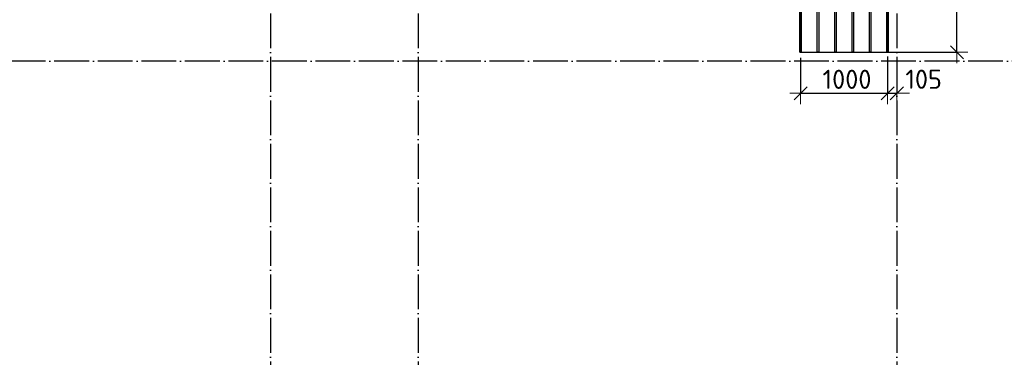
# Model space of a CAD drawing. Header units: millimetres. Extents: x -3483 to 105345, y -283423 to 72284.
# Tile 6 of 155: x 43820 to 55135, y -243864 to -239982. Entities that reach past the tile are written whole.
import ezdxf

# ---------------------------------------------------------------- set-up
doc = ezdxf.new("R2010")
doc.units = ezdxf.units.MM
doc.header["$PDMODE"] = 65
doc.linetypes.add('______11', pattern=[500, 400, -50, 0, -50])
doc.linetypes.add('______5', pattern=[1100, 800, -100, 100, -100])
doc.layers.add('Арм.стержн.Доп. Арм. верхн.зоны У', color=7, linetype='Continuous', lineweight=35, true_color=0x739641)
doc.layers.add('Осевая линия_ общее', color=7, linetype='______5', lineweight=13, true_color=0xa0a0a0)
doc.layers.add('Размерная линия_ общее', color=7, linetype='Continuous', lineweight=13)
doc.styles.add('ISOCPEUR', font='ISOCPEUR')
doc.dimstyles.new('DIMSTYLE_4', dxfattribs={"dimtxt": 220, "dimasz": 250, "dimexe": 0, "dimexo": 0, "dimgap": 110, "dimtad": 2, "dimdec": 0, "dimrnd": 5, "dimzin": 12, "dimdsep": 46, "dimtxsty": 'ISOCPEUR', "dimblk1": 'ALL_ML_STRICH', "dimblk2": 'ALL_ML_STRICH', "dimsah": 1, "dimcen": 0, "dimclrd": 7, "dimclre": 256, "dimclrt": 7, "dimadec": 0, "dimazin": 0, "dimtfac": 1, "dimtdec": 0, "dimtix": 1, "dimtmove": 2, "dimatfit": 3, "dimfxl": 0, "dimtzin": 0, "dimlwd": 0, "dimlwe": -3, "dimarcsym": 0})
doc.dimstyles.new('DIMSTYLE_5', dxfattribs={"dimtxt": 220, "dimasz": 250, "dimexe": 0, "dimexo": 0, "dimgap": 110, "dimtad": 2, "dimdec": 0, "dimrnd": 5, "dimzin": 12, "dimdsep": 46, "dimtxsty": 'ISOCPEUR', "dimblk1": 'ALL_ML_STRICH', "dimblk2": 'ALL_ML_STRICH', "dimsah": 1, "dimcen": 0, "dimclrd": 7, "dimclre": 256, "dimclrt": 7, "dimadec": 0, "dimazin": 0, "dimtfac": 1, "dimtdec": 0, "dimtix": 1, "dimtmove": 2, "dimatfit": 3, "dimfxl": 0, "dimtvp": 1.2, "dimtzin": 0, "dimlwd": 0, "dimlwe": -3, "dimarcsym": 0})

# ---------------------------------------------------------------- blocks, each defined once
blk = doc.blocks.new('ALL_ML_STRICH')
at = {"color": 0, "linetype": 'ByBlock', "lineweight": -2}
for p, q in [((0, -0.5), (0, 0.5)), ((-1, 0), (0.5, 0)), ((-0.3, -0.3), (0.3, 0.3))]:
    blk.add_line(p, q, dxfattribs=at)
blk = doc.blocks.new('*D550')
at = {"layer": 'DEFPOINTS', "color": 7, "linetype": 'Continuous', "lineweight": 13, "transparency": 33554687}
for p in [(52794, -240320), (53794, -240304), (52794, -240828)]:
    blk.add_point(p, dxfattribs=at)
at = {"layer": 'Размерная линия_ общее', "color": 253, "linetype": 'Continuous', "lineweight": -2, "true_color": 0xa0a0a0, "transparency": 33554687}
for p, q in [((52794, -240420), (52794, -240828)), ((53794, -240404), (53794, -240828))]:
    blk.add_line(p, q, dxfattribs=at)
at = {"layer": 'Размерная линия_ общее', "color": 7, "linetype": 'Continuous', "lineweight": -2, "transparency": 33554687}
blk.add_line((52794, -240828), (53794, -240828), dxfattribs=at)
at = {"layer": 'Размерная линия_ общее', "color": 7, "linetype": 'Continuous', "lineweight": 13, "transparency": 33554687, "xscale": 250, "yscale": 250, "zscale": 250, "rotation": 180}
blk.add_blockref('ALL_ML_STRICH', (52794, -240828), dxfattribs=at)
at = {"layer": 'Размерная линия_ общее', "color": 7, "linetype": 'Continuous', "lineweight": 13, "transparency": 33554687, "xscale": 250, "yscale": 250, "zscale": 250}
blk.add_blockref('ALL_ML_STRICH', (53794, -240828), dxfattribs=at)
at = {"layer": 'Размерная линия_ общее', "color": 7, "linetype": 'Continuous', "lineweight": 13, "transparency": 33554687, "insert": (53327, -240668), "char_height": 220, "width": 880, "attachment_point": 5, "style": 'ISOCPEUR'}
blk.add_mtext('\\A1;{1000}', dxfattribs=at)
blk = doc.blocks.new('*D551')
at = {"layer": 'DEFPOINTS', "color": 7, "linetype": 'Continuous', "lineweight": 13, "transparency": 33554687}
for p in [(53794, -240304), (53900, -240601), (53794, -240828)]:
    blk.add_point(p, dxfattribs=at)
at = {"layer": 'Размерная линия_ общее', "color": 253, "linetype": 'Continuous', "lineweight": -2, "true_color": 0xa0a0a0, "transparency": 33554687}
for p, q in [((53794, -240404), (53794, -240828)), ((53900, -240828), (53900, -240828))]:
    blk.add_line(p, q, dxfattribs=at)
at = {"layer": 'Размерная линия_ общее', "color": 7, "linetype": 'Continuous', "lineweight": -2, "transparency": 33554687}
blk.add_line((53794, -240828), (53900, -240828), dxfattribs=at)
at = {"layer": 'Размерная линия_ общее', "color": 7, "linetype": 'Continuous', "lineweight": 13, "transparency": 33554687, "xscale": 250, "yscale": 250, "zscale": 250}
blk.add_blockref('ALL_ML_STRICH', (53900, -240828), dxfattribs=at)
at = {"layer": 'Размерная линия_ общее', "color": 7, "linetype": 'Continuous', "lineweight": 13, "transparency": 33554687, "xscale": 250, "yscale": 250, "zscale": 250, "rotation": 180}
blk.add_blockref('ALL_ML_STRICH', (53794, -240828), dxfattribs=at)
at = {"layer": 'Размерная линия_ общее', "color": 7, "linetype": 'Continuous', "lineweight": 13, "transparency": 33554687, "insert": (54208, -240667), "char_height": 220, "width": 660, "attachment_point": 5, "style": 'ISOCPEUR'}
blk.add_mtext('\\A1;{105}', dxfattribs=at)
blk = doc.blocks.new('*D552')
at = {"layer": 'DEFPOINTS', "color": 7, "linetype": 'Continuous', "lineweight": 13, "transparency": 33554687}
for p in [(54429, -237160), (53683, -240357), (54590, -240357)]:
    blk.add_point(p, dxfattribs=at)
at = {"layer": 'Размерная линия_ общее', "color": 253, "linetype": 'Continuous', "lineweight": -2, "true_color": 0xa0a0a0, "transparency": 33554687}
for p, q in [((54529, -237160), (54590, -237160)), ((53783, -240357), (54590, -240357))]:
    blk.add_line(p, q, dxfattribs=at)
at = {"layer": 'Размерная линия_ общее', "color": 7, "linetype": 'Continuous', "lineweight": -2, "transparency": 33554687}
blk.add_line((54590, -240357), (54590, -237160), dxfattribs=at)
at = {"layer": 'Размерная линия_ общее', "color": 7, "linetype": 'Continuous', "lineweight": 13, "transparency": 33554687, "xscale": 250, "yscale": 250, "zscale": 250}
for p, rotation in [((54590, -237160), 90), ((54590, -240357), 270)]:
    blk.add_blockref('ALL_ML_STRICH', p, dxfattribs=dict(at, rotation=rotation))
at = {"layer": 'Размерная линия_ общее', "color": 7, "linetype": 'Continuous', "lineweight": 13, "transparency": 33554687, "insert": (54430, -238725), "char_height": 220, "width": 880, "attachment_point": 5, "rotation": 90, "style": 'ISOCPEUR'}
blk.add_mtext('\\A1;{3195}', dxfattribs=at)

msp = doc.modelspace()

# ---------------------------------------------------------------- linework, layer by layer
at = {"layer": 'Арм.стержн.Доп. Арм. верхн.зоны У', "color": 52, "linetype": 'Continuous', "lineweight": 25, "transparency": 33554687}
msp.add_lwpolyline([(53801.7, -240357), (53801.7, -236457), (52785.7, -236457), (52785.7, -240357), (53801.7, -240357)], dxfattribs=at)
at = {"layer": 'Арм.стержн.Доп. Арм. верхн.зоны У', "color": 41, "linetype": 'Continuous', "lineweight": 25, "transparency": 33554687}
for points in [[(52785.7, -240357), (52785.7, -236457), (52801.7, -236457), (52801.7, -240357), (52785.7, -240357)], [(52985.7, -240357), (52985.7, -236457), (53001.7, -236457), (53001.7, -240357), (52985.7, -240357)], [(53185.7, -240357), (53185.7, -236457), (53201.7, -236457), (53201.7, -240357), (53185.7, -240357)], [(53385.7, -240357), (53385.7, -236457), (53401.7, -236457), (53401.7, -240357), (53385.7, -240357)], [(53585.7, -240357), (53585.7, -236457), (53601.7, -236457), (53601.7, -240357), (53585.7, -240357)], [(53785.7, -240357), (53785.7, -236457), (53801.7, -236457), (53801.7, -240357), (53785.7, -240357)]]:
    msp.add_lwpolyline(points, dxfattribs=at)
at = {"layer": 'Осевая линия_ общее', "color": 253, "linetype": '______11', "lineweight": -3, "true_color": 0xa0a0a0, "transparency": 33554687}
for p, q in [((46700, -233410), (46700, -282827.9)), ((48400, -233410), (48400, -282827.9)), ((53900, -233410), (53900, -282827.9)), ((56620, -240460), (37142.2, -240460))]:
    msp.add_line(p, q, dxfattribs=at)

# ---------------------------------------------------------------- dimensions: what is measured, and where the dimension line sits
at = {"layer": 'Размерная линия_ общее', "color": 7, "linetype": 'Continuous', "lineweight": 13, "transparency": 33554687}
dim = msp.add_linear_dim(base=(54589.5, -237160), p1=(53782.6, -240357), p2=(54529, -237160), angle=90, dimstyle='DIMSTYLE_4', override={"dimpost": '<>', "dimclrd": 7, "dimclre": 253, "dimclrt": 7, "dimlwd": 0, "dimlwe": 65533}, dxfattribs=at)
dim.commit()
dim.dimension.update_dxf_attribs({"geometry": '*D552', "text_midpoint": (54429.5, -238725.5), "dimtype": 160})
for base, p1, p2, dimstyle, picture, middle in [((53793.7, -240828), (52793.7, -240419.5), (53793.7, -240403.9), 'DIMSTYLE_4', '*D550', (53326.7, -240668)), ((53900, -240828), (53793.7, -240403.9), (53900, -240828), 'DIMSTYLE_5', '*D551', (54208.2, -240667.4))]:
    dim = msp.add_linear_dim(base=base, p1=p1, p2=p2, dimstyle=dimstyle, override={"dimpost": '<>', "dimclrd": 7, "dimclre": 253, "dimclrt": 7, "dimlwd": 0, "dimlwe": 65533}, dxfattribs=at)
    dim.commit()
    dim.dimension.update_dxf_attribs({"geometry": picture, "text_midpoint": middle, "dimtype": 160})

doc.saveas('drawing.dxf')
